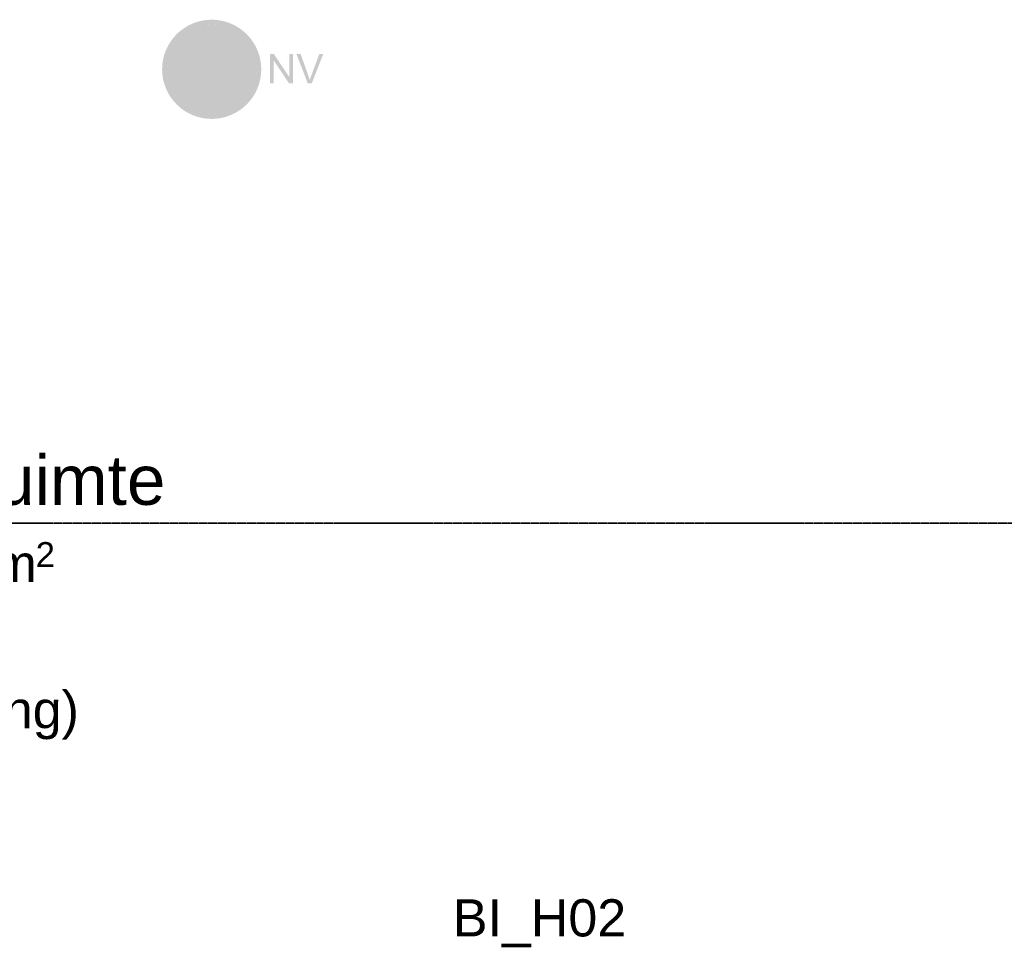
# Model space of a CAD drawing. Extents: x 0 to 92550, y 0 to 59400.
# Tile 65 of 87: x 39135 to 43106, y 29337 to 33105. Entities that reach past the tile are written whole.
import ezdxf
from ezdxf.xclip import XClip

# ---------------------------------------------------------------- set-up
doc = ezdxf.new("R2010")
doc.units = 0
doc.header["$MEASUREMENT"] = 0
doc.header["$XCLIPFRAME"] = 0
doc.linetypes.add('Streep-streepje', pattern=[1300, 1000, -100, 100, -100])
for name, color, linetype in [('ZZ 22 Binnenwand metal stud', 7, 'Continuous'), ('ZZ Info_tekst Bouwbesluit', 7, 'Continuous'), ('ZZ Markers doorsnede', 7, 'Continuous'), ('ZZ Zone Gebruiksruimten', 7, 'Continuous')]:
    doc.layers.add(name, color=color, linetype=linetype)
doc.styles.add('GENERATED_STYLE_1', font='arial.ttf')

# ---------------------------------------------------------------- blocks, each defined once
blk = doc.blocks.new('Drawing_1_1', base_point=(5738.9, 6500))
at = {"layer": 'ZZ Info_tekst Bouwbesluit', "linetype": 'Continuous', "lineweight": 9}
h = blk.add_hatch(color=94, dxfattribs=at)
h.paths.add_polyline_path([(40108.9, 32905, 1), (39708.9, 32905, 1)])
h.paths.add_polyline_path([(39772.1, 33022), (39889.1, 32905), (39772.1, 32788, -0.178754), (39728.9, 32905, -0.178754)], flags=0)
h.paths.add_polyline_path([(40088.9, 32905, -0.178754), (40045.7, 32788), (39928.7, 32905), (40045.7, 33022, -0.178754)], flags=0)
h.paths.add_polyline_path([(39791.9, 32768.2), (39908.9, 32885.2), (40025.9, 32768.2, -0.369308)], flags=0)
h.paths.add_polyline_path([(40025.9, 33041.8), (39908.9, 32924.8), (39791.9, 33041.8, -0.369308)], flags=0)
at = {"layer": 'ZZ Info_tekst Bouwbesluit', "linetype": 'Continuous', "lineweight": 0, "true_color": 0xffffff}
blk.add_hatch(color=7, dxfattribs=at).paths.add_polyline_path([(40088.9, 32905, 1), (39728.9, 32905, 1)])
at = {"layer": 'ZZ Info_tekst Bouwbesluit', "linetype": 'Continuous', "lineweight": 9}
for points in [[(40144.2, 32848.3), (40159.2, 32848.3), (40159.1, 32940.8), (40221, 32848.3), (40237, 32848.3), (40237, 32966.1), (40222, 32966.1), (40222, 32873.6), (40160.2, 32966.1), (40144.2, 32966.1)], [(40296.4, 32848.3), (40312.5, 32848.3), (40358.6, 32966.1), (40342.7, 32966.1), (40310.9, 32880.5), (40308.6, 32874.1), (40306.5, 32867.7), (40304.6, 32861.3), (40302.8, 32867.4), (40300.7, 32873.8), (40298.4, 32880.5), (40267.8, 32966.1), (40250.9, 32966.1)]]:
    blk.add_hatch(color=94, dxfattribs=at).paths.add_polyline_path(points)
at = {"layer": 'ZZ Markers doorsnede', "color": 7, "linetype": 'Streep-streepje', "lineweight": 35, "ltscale": 0.01}
blk.add_line((7888.9, 31075), (62138.9, 31075), dxfattribs=at)
at = {"layer": 'ZZ 22 Binnenwand metal stud', "color": 7, "linetype": 'Continuous', "lineweight": 5, "insert": (40881.8, 29365.5), "char_height": 150, "attachment_point": 7, "style": 'GENERATED_STYLE_1'}
blk.add_mtext('\\A1;{\\pql;\\fArial|b0|i0|c0|p0;\\W1.000000;BI_H02}', dxfattribs=at)
at = {"layer": 'ZZ Zone Gebruiksruimten', "color": 7, "linetype": 'Continuous', "lineweight": 5, "attachment_point": 1, "style": 'GENERATED_STYLE_1'}
for s, insert, char_height in [('\\A1;{\\pql;\\pt0;\\fArial|b0|i0|c0|p0;\\W1.000000;Verblijfsruimte}', (37952.6, 31349), 200), ('\\A1;{\\pql;\\fArial|b0|i0|c0|p0;\\W1.000000;2}', (39199.1, 30998.7), 100), ('\\A1;{\\pql;\\fArial|b0|i0|c0|p0;\\W1.000000; m}', (38970.6, 30987.3), 150), ('\\A1;{\\pql;\\pt0;\\fArial|b0|i0|c0|p0;\\W1.000000;(tafelopstelling)}', (37952.6, 30398), 150)]:
    blk.add_mtext(s, dxfattribs=dict(at, insert=insert, char_height=char_height))

msp = doc.modelspace()

# ---------------------------------------------------------------- block references
at = {"color": 7, "linetype": 'Continuous', "lineweight": 25, "ltscale": 0.01}
ref = msp.add_blockref('Drawing_1_1', (5738.9, 6500), dxfattribs=at)
XClip(ref).set_block_clipping_path([(1000, 1000), (66950, 58400)])

doc.saveas('drawing.dxf')
